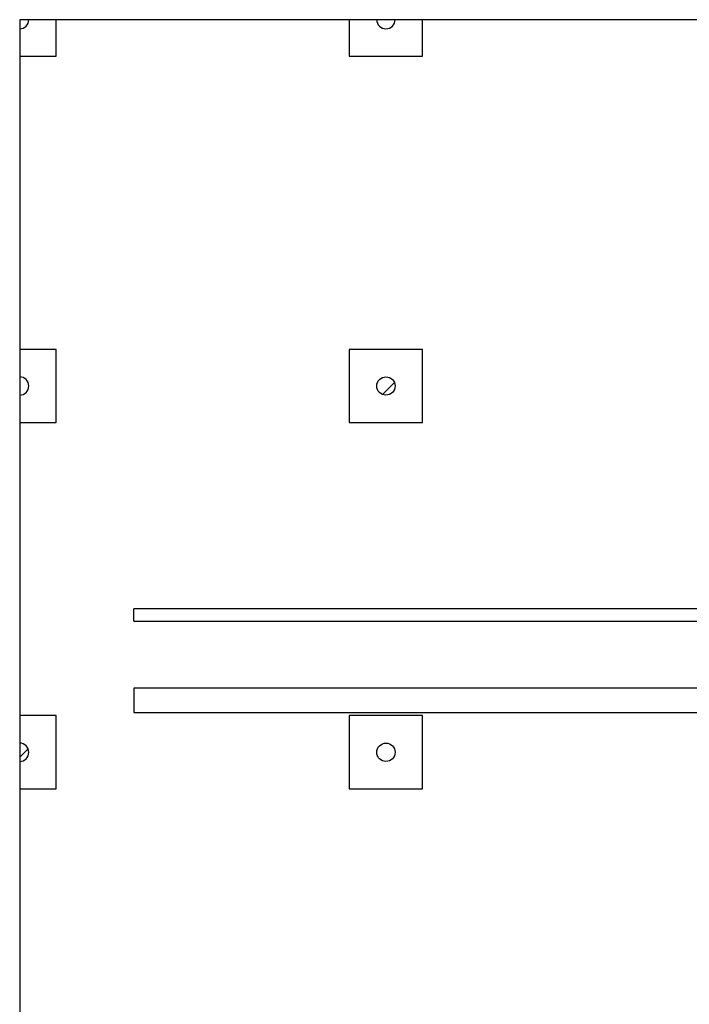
# Model space of a CAD drawing. Header units: millimetres. Extents: x 0 to 841, y 0 to 594.
# Tile 84 of 190: x 316 to 352, y 446 to 500. Entities that reach past the tile are written whole.
import ezdxf

# ---------------------------------------------------------------- set-up
doc = ezdxf.new("R2010")
doc.units = ezdxf.units.MM
doc.layers.add('TRAIT-FINS', color=9, linetype='Continuous')
doc.layers.add('TRAIT-FORT', color=4, linetype='Continuous', lineweight=25)

msp = doc.modelspace()

# ---------------------------------------------------------------- hatches: boundary and pattern name
at = {"layer": 'TRAIT-FINS'}
h = msp.add_hatch(dxfattribs=at)
h.set_pattern_fill('ANSI31', color=9, style=0)
edge = h.paths.add_edge_path(flags=0)
edge.add_arc((315.841, 499.8), 0.5, 270, 360)
edge.add_line((316.341, 499.8), (315.841, 499.8))
edge.add_line((315.841, 499.8), (315.841, 499.3))
h = msp.add_hatch(dxfattribs=at)
h.set_pattern_fill('ANSI31', color=9, style=0)
edge = h.paths.add_edge_path(flags=0)
edge.add_arc((335.841, 499.8), 0.5, 180, 360)
edge.add_line((336.341, 499.8), (335.341, 499.8))
h = msp.add_hatch(dxfattribs=at)
h.set_pattern_fill('ANSI31', color=9, style=0)
edge = h.paths.add_edge_path(flags=0)
edge.add_arc((315.841, 479.8), 0.5, 270, 450)
edge.add_line((315.841, 480.3), (315.841, 479.3))
h = msp.add_hatch(dxfattribs=at)
h.set_pattern_fill('ANSI31', color=9, style=0)
edge = h.paths.add_edge_path(flags=0)
edge.add_arc((335.841, 479.8), 0.5, 0, 360)
h = msp.add_hatch(dxfattribs=at)
h.set_pattern_fill('ANSI31', color=9, style=0)
edge = h.paths.add_edge_path(flags=0)
edge.add_arc((315.841, 459.8), 0.5, 270, 450)
edge.add_line((315.841, 460.3), (315.841, 459.3))
h = msp.add_hatch(dxfattribs=at)
h.set_pattern_fill('ANSI31', color=9, style=0)
edge = h.paths.add_edge_path(flags=0)
edge.add_arc((335.841, 459.8), 0.5, 0, 360)

# ---------------------------------------------------------------- linework, layer by layer
at = {"layer": 'TRAIT-FORT', "color": 4, "linetype": 'Continuous', "lineweight": 25}
for p, q in [((315.841, 499.8), (315.841, 499.3)), ((316.341, 499.8), (315.841, 499.8)), ((317.841, 499.8), (316.341, 499.8)), ((317.841, 497.8), (317.841, 499.8)), ((333.841, 499.8), (317.841, 499.8)), ((333.841, 499.8), (333.841, 497.8)), ((335.341, 499.8), (333.841, 499.8)), ((336.341, 499.8), (335.341, 499.8)), ((337.841, 499.8), (336.341, 499.8)), ((337.841, 497.8), (337.841, 499.8)), ((353.841, 499.8), (337.841, 499.8)), ((315.841, 499.3), (315.841, 497.8)), ((315.841, 497.8), (317.841, 497.8)), ((315.841, 497.8), (315.841, 481.8)), ((333.841, 497.8), (337.841, 497.8)), ((317.841, 481.8), (315.841, 481.8)), ((315.841, 481.8), (315.841, 480.3)), ((317.841, 477.8), (317.841, 481.8)), ((337.841, 481.8), (333.841, 481.8)), ((333.841, 481.8), (333.841, 477.8)), ((337.841, 477.8), (337.841, 481.8)), ((315.841, 480.3), (315.841, 479.3)), ((315.841, 479.3), (315.841, 477.8)), ((315.841, 477.8), (317.841, 477.8)), ((315.841, 477.8), (315.841, 461.8)), ((333.841, 477.8), (337.841, 477.8)), ((381.341, 467.633), (322.07, 467.633)), ((322.07, 466.966), (322.07, 467.633)), ((322.07, 466.966), (381.341, 466.966)), ((385.674, 463.3), (322.07, 463.3)), ((322.07, 463.3), (322.07, 461.966)), ((322.07, 461.966), (384.491, 461.966)), ((317.841, 461.8), (315.841, 461.8)), ((315.841, 461.8), (315.841, 460.3)), ((317.841, 457.8), (317.841, 461.8)), ((337.841, 461.8), (333.841, 461.8)), ((333.841, 461.8), (333.841, 457.8)), ((337.841, 457.8), (337.841, 461.8)), ((315.841, 460.3), (315.841, 459.3)), ((315.841, 459.3), (315.841, 457.8)), ((315.841, 457.8), (317.841, 457.8)), ((315.841, 457.8), (315.841, 441.8)), ((333.841, 457.8), (337.841, 457.8))]:
    msp.add_line(p, q, dxfattribs=at)
for centre in [(335.841, 479.8), (335.841, 459.8)]:
    msp.add_circle(centre, 0.5, dxfattribs=at)
for centre, start, end in [((315.841, 499.8), 270, 0), ((335.841, 499.8), 180, 0), ((315.841, 479.8), 270, 90), ((315.841, 459.8), 270, 90)]:
    msp.add_arc(centre, 0.5, start, end, dxfattribs=at)

doc.saveas('drawing.dxf')
